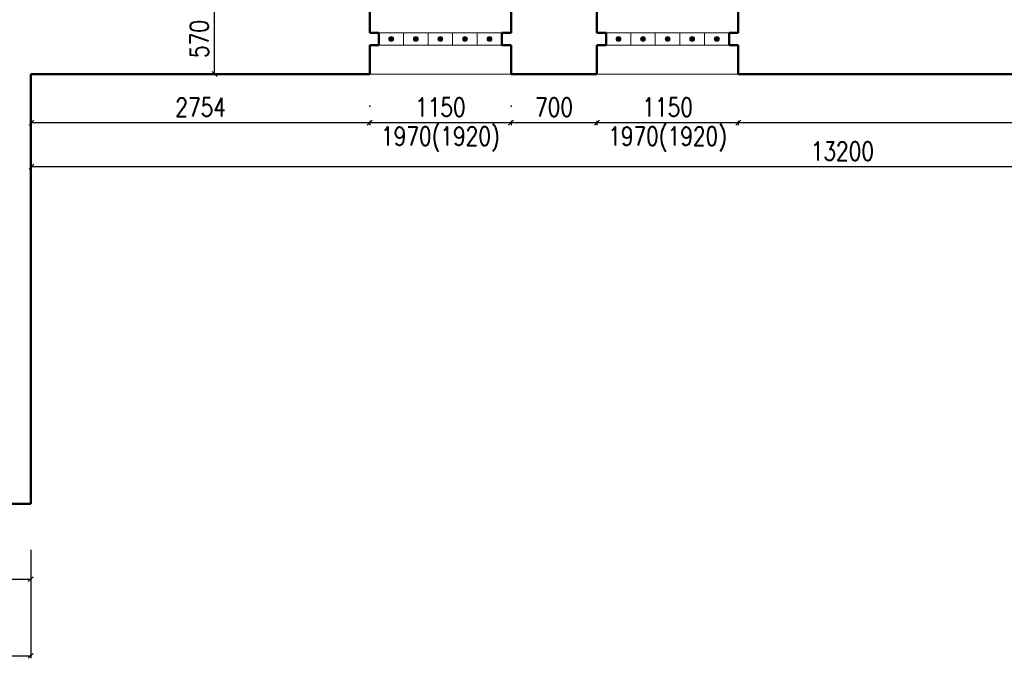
# Model space of a CAD drawing. Header units: millimetres. Extents: x -238874 to 551972, y -298952 to 658415.
# Tile 234 of 256: x 69798 to 77814, y 162803 to 168003. Entities that reach past the tile are written whole.
import ezdxf

# ---------------------------------------------------------------- set-up
doc = ezdxf.new("R2010")
doc.units = ezdxf.units.MM
doc.header["$LTSCALE"] = 20
doc.layers.add('KOTY', color=8, linetype='Continuous')
doc.layers.add('NOSNÉ', color=8, linetype='Continuous', lineweight=50)
doc.layers.add('PRUCHODY', color=7, linetype='Continuous', lineweight=18)
doc.styles.add('SIMPLEX', font='SIMPLEX.shx', dxfattribs={"width": 0.8, "bigfont": 'CAD13.shx'})
doc.styles.get("Standard").update_dxf_attribs({"font": 'simplex.shx', "width": 0.8})
doc.dimstyles.new('CKA', dxfattribs={"dimtxt": 200, "dimasz": 40, "dimexe": 20, "dimexo": 0.2, "dimgap": 50, "dimtad": 1, "dimdec": 0, "dimrnd": 1, "dimzin": 0, "dimdsep": 46, "dimtxsty": 'Standard', "dimblk1": 'OBLIQUE', "dimblk2": 'OBLIQUE', "dimsah": 1, "dimcen": 0.09, "dimclrd": 253, "dimclre": 253, "dimclrt": 253, "dimadec": 0, "dimazin": 0, "dimtfac": 1, "dimtdec": 0, "dimtix": 1, "dimtmove": 2, "dimatfit": 3, "dimfxl": 1, "dimtolj": 1, "dimtzin": 0, "dimarcsym": 0})

# ---------------------------------------------------------------- blocks, each defined once
blk = doc.blocks.new('_OBLIQUE')
at = {"color": 0, "linetype": 'ByBlock'}
blk.add_line((-0.5, -0.5), (0.5, 0.5), dxfattribs=at)
blk = doc.blocks.new('*D1686')
at = {"layer": 'DEFPOINTS', "color": 0, "transparency": 16777216}
for p in [(36762.4, 164066.6), (69888, 164066.6), (69888, 162823)]:
    blk.add_point(p, dxfattribs=at)
at = {"layer": 'KOTY', "lineweight": -2, "transparency": 16777216}
for p, q in [((69888, 163685.8), (69888, 162803)), ((36762.4, 162823), (69888, 162823))]:
    blk.add_line(p, q, dxfattribs=at)
at = {"layer": 'KOTY', "lineweight": -2, "transparency": 16777216, "xscale": 40, "yscale": 40, "zscale": 40, "rotation": 180}
blk.add_blockref('_OBLIQUE', (36762.4, 162823), dxfattribs=at)
at = {"layer": 'KOTY', "lineweight": -2, "transparency": 16777216, "xscale": 40, "yscale": 40, "zscale": 40}
blk.add_blockref('_OBLIQUE', (69888, 162823), dxfattribs=at)
at = {"layer": 'KOTY', "transparency": 16777216, "insert": (53325.2, 162948), "char_height": 150, "attachment_point": 5, "style": 'SIMPLEX'}
blk.add_mtext('\\A1;33126', dxfattribs=at)
blk = doc.blocks.new('*D2064')
at = {"layer": 'DEFPOINTS', "color": 0, "transparency": 16777216}
for p in [(73798, 167560.9), (74498, 167560.9), (74498, 167165.7)]:
    blk.add_point(p, dxfattribs=at)
at = {"layer": 'KOTY', "lineweight": -2, "transparency": 16777216}
for p, q in [((73798, 167165.7), (74498, 167165.7)), ((74498, 167180.1), (74498, 167145.7))]:
    blk.add_line(p, q, dxfattribs=at)
at = {"layer": 'KOTY', "lineweight": -2, "transparency": 16777216, "xscale": 40, "yscale": 40, "zscale": 40, "rotation": 180}
blk.add_blockref('_OBLIQUE', (73798, 167165.7), dxfattribs=at)
at = {"layer": 'KOTY', "lineweight": -2, "transparency": 16777216, "xscale": 40, "yscale": 40, "zscale": 40}
blk.add_blockref('_OBLIQUE', (74498, 167165.7), dxfattribs=at)
at = {"layer": 'KOTY', "transparency": 16777216, "insert": (74148, 167290.7), "char_height": 150, "attachment_point": 5, "style": 'SIMPLEX'}
blk.add_mtext('\\A1;700', dxfattribs=at)
blk = doc.blocks.new('*D2065')
at = {"layer": 'DEFPOINTS', "color": 0, "transparency": 16777216}
for p in [(69894.1, 167560.9), (83098, 167560.9), (83098, 166807.4)]:
    blk.add_point(p, dxfattribs=at)
at = {"layer": 'KOTY', "lineweight": -2, "transparency": 16777216}
for p, q in [((83098, 167180.1), (83098, 166787.4)), ((69894.1, 166807.4), (83098, 166807.4))]:
    blk.add_line(p, q, dxfattribs=at)
at = {"layer": 'KOTY', "lineweight": -2, "transparency": 16777216, "xscale": 40, "yscale": 40, "zscale": 40, "rotation": 180}
blk.add_blockref('_OBLIQUE', (69894.1, 166807.4), dxfattribs=at)
at = {"layer": 'KOTY', "lineweight": -2, "transparency": 16777216, "xscale": 40, "yscale": 40, "zscale": 40}
blk.add_blockref('_OBLIQUE', (83098, 166807.4), dxfattribs=at)
at = {"layer": 'KOTY', "transparency": 16777216, "insert": (76496, 166932.4), "char_height": 150, "attachment_point": 5, "style": 'SIMPLEX'}
blk.add_mtext('\\A1;13200', dxfattribs=at)
blk = doc.blocks.new('*D2091')
at = {"layer": 'DEFPOINTS', "color": 0, "transparency": 16777216}
for p in [(66738, 164060.9), (69888, 163999.6), (69888, 163447.8)]:
    blk.add_point(p, dxfattribs=at)
at = {"layer": 'KOTY', "lineweight": -2, "transparency": 16777216}
for p, q in [((69888, 163618.8), (69888, 163427.8)), ((66738, 163447.8), (69888, 163447.8))]:
    blk.add_line(p, q, dxfattribs=at)
at = {"layer": 'KOTY', "lineweight": -2, "transparency": 16777216, "xscale": 40, "yscale": 40, "zscale": 40, "rotation": 180}
blk.add_blockref('_OBLIQUE', (66738, 163447.8), dxfattribs=at)
at = {"layer": 'KOTY', "lineweight": -2, "transparency": 16777216, "xscale": 40, "yscale": 40, "zscale": 40}
blk.add_blockref('_OBLIQUE', (69888, 163447.8), dxfattribs=at)
at = {"layer": 'KOTY', "transparency": 16777216, "insert": (68313, 163572.8), "char_height": 150, "attachment_point": 5, "style": 'SIMPLEX'}
blk.add_mtext('\\A1;3150', dxfattribs=at)
blk = doc.blocks.new('*D2092')
at = {"layer": 'DEFPOINTS', "color": 0, "transparency": 16777216}
for p in [(69888, 168130.9), (71385.1, 168130.9), (69888, 167560.9)]:
    blk.add_point(p, dxfattribs=at)
at = {"layer": 'KOTY', "lineweight": -2, "transparency": 16777216}
for p, q in [((70268.7, 168130.9), (71405.1, 168130.9)), ((71385.1, 167560.9), (71385.1, 168130.9))]:
    blk.add_line(p, q, dxfattribs=at)
at = {"layer": 'KOTY', "lineweight": -2, "transparency": 16777216, "xscale": 40, "yscale": 40, "zscale": 40}
for p, rotation in [((71385.1, 168130.9), 90), ((71385.1, 167560.9), 270)]:
    blk.add_blockref('_OBLIQUE', p, dxfattribs=dict(at, rotation=rotation))
at = {"layer": 'KOTY', "transparency": 16777216, "insert": (71260.1, 167845.9), "char_height": 150, "attachment_point": 5, "rotation": 90, "style": 'SIMPLEX'}
blk.add_mtext('\\A1;570', dxfattribs=at)
blk = doc.blocks.new('*D2093')
at = {"layer": 'DEFPOINTS', "color": 0, "transparency": 16777216}
for p in [(69894.1, 167560.9), (72648, 167560.9), (72648, 167165.7)]:
    blk.add_point(p, dxfattribs=at)
at = {"layer": 'KOTY', "lineweight": -2, "transparency": 16777216}
for p, q in [((69894.1, 167165.7), (72648, 167165.7)), ((72648, 167180.1), (72648, 167145.7))]:
    blk.add_line(p, q, dxfattribs=at)
at = {"layer": 'KOTY', "lineweight": -2, "transparency": 16777216, "xscale": 40, "yscale": 40, "zscale": 40, "rotation": 180}
blk.add_blockref('_OBLIQUE', (69894.1, 167165.7), dxfattribs=at)
at = {"layer": 'KOTY', "lineweight": -2, "transparency": 16777216, "xscale": 40, "yscale": 40, "zscale": 40}
blk.add_blockref('_OBLIQUE', (72648, 167165.7), dxfattribs=at)
at = {"layer": 'KOTY', "transparency": 16777216, "insert": (71271, 167290.7), "char_height": 150, "attachment_point": 5, "style": 'SIMPLEX'}
blk.add_mtext('\\A1;2754', dxfattribs=at)
blk = doc.blocks.new('*D2094')
at = {"layer": 'DEFPOINTS', "color": 0, "transparency": 16777216}
for p in [(72648, 167560.9), (73798, 167560.9), (73798, 167165.7)]:
    blk.add_point(p, dxfattribs=at)
at = {"layer": 'KOTY', "lineweight": -2, "transparency": 16777216}
for p, q in [((72648, 167165.7), (73798, 167165.7)), ((73798, 167180.1), (73798, 167145.7))]:
    blk.add_line(p, q, dxfattribs=at)
at = {"layer": 'KOTY', "lineweight": -2, "transparency": 16777216, "xscale": 40, "yscale": 40, "zscale": 40, "rotation": 180}
blk.add_blockref('_OBLIQUE', (72648, 167165.7), dxfattribs=at)
at = {"layer": 'KOTY', "lineweight": -2, "transparency": 16777216, "xscale": 40, "yscale": 40, "zscale": 40}
blk.add_blockref('_OBLIQUE', (73798, 167165.7), dxfattribs=at)
at = {"layer": 'KOTY', "transparency": 16777216, "insert": (73223, 167290.7), "char_height": 150, "attachment_point": 5, "style": 'SIMPLEX'}
blk.add_mtext('\\A1;1150', dxfattribs=at)
blk = doc.blocks.new('*D2164')
at = {"layer": 'DEFPOINTS', "color": 0, "transparency": 16777216}
for p in [(75648, 167560.9), (83098, 167560.9), (83098, 167165.7)]:
    blk.add_point(p, dxfattribs=at)
at = {"layer": 'KOTY', "lineweight": -2, "transparency": 16777216}
for p, q in [((75648, 167165.7), (83098, 167165.7)), ((83098, 167180.1), (83098, 167145.7))]:
    blk.add_line(p, q, dxfattribs=at)
at = {"layer": 'KOTY', "lineweight": -2, "transparency": 16777216, "xscale": 40, "yscale": 40, "zscale": 40, "rotation": 180}
blk.add_blockref('_OBLIQUE', (75648, 167165.7), dxfattribs=at)
at = {"layer": 'KOTY', "lineweight": -2, "transparency": 16777216, "xscale": 40, "yscale": 40, "zscale": 40}
blk.add_blockref('_OBLIQUE', (83098, 167165.7), dxfattribs=at)
at = {"layer": 'KOTY', "transparency": 16777216, "insert": (79373, 167290.7), "char_height": 150, "attachment_point": 5, "style": 'SIMPLEX'}
blk.add_mtext('\\A1;7450', dxfattribs=at)
blk = doc.blocks.new('*D2168')
at = {"layer": 'DEFPOINTS', "color": 0, "transparency": 16777216}
for p in [(74498, 167560.9), (75648, 167560.9), (75648, 167165.7)]:
    blk.add_point(p, dxfattribs=at)
at = {"layer": 'KOTY', "lineweight": -2, "transparency": 16777216}
for p, q in [((74498, 167165.7), (75648, 167165.7)), ((75648, 167180.1), (75648, 167145.7))]:
    blk.add_line(p, q, dxfattribs=at)
at = {"layer": 'KOTY', "lineweight": -2, "transparency": 16777216, "xscale": 40, "yscale": 40, "zscale": 40, "rotation": 180}
blk.add_blockref('_OBLIQUE', (74498, 167165.7), dxfattribs=at)
at = {"layer": 'KOTY', "lineweight": -2, "transparency": 16777216, "xscale": 40, "yscale": 40, "zscale": 40}
blk.add_blockref('_OBLIQUE', (75648, 167165.7), dxfattribs=at)
at = {"layer": 'KOTY', "transparency": 16777216, "insert": (75073, 167290.7), "char_height": 150, "attachment_point": 5, "style": 'SIMPLEX'}
blk.add_mtext('\\A1;1150', dxfattribs=at)

msp = doc.modelspace()

# ---------------------------------------------------------------- hatches: boundary and pattern name
at = {"layer": 'PRUCHODY'}
h = msp.add_hatch(color=256, dxfattribs=at)
h.paths.add_polyline_path([(72805.074, 167854.807), (72822.962, 167845.863), (72840.851, 167854.807, 0.61803399)])
h.paths.add_polyline_path([(72840.851, 167836.918), (72822.962, 167845.863), (72805.074, 167836.918, 0.61803399)])
h.paths.add_polyline_path([(72840.851, 167854.807), (72822.962, 167845.863), (72840.851, 167836.918, 0.11643382), (72842.962, 167845.863, 0.11643382)])
h.paths.add_polyline_path([(72822.962, 167845.863), (72805.074, 167854.807, 0.11643382), (72802.962, 167845.863, 0.11643382), (72805.074, 167836.918)])
h = msp.add_hatch(color=256, dxfattribs=at)
h.paths.add_polyline_path([(73005.074, 167854.807), (73022.962, 167845.863), (73040.851, 167854.807, 0.61803399)])
h.paths.add_polyline_path([(73040.851, 167836.918), (73022.962, 167845.863), (73005.074, 167836.918, 0.61803399)])
h.paths.add_polyline_path([(73040.851, 167854.807), (73022.962, 167845.863), (73040.851, 167836.918, 0.11643382), (73042.962, 167845.863, 0.11643382)])
h.paths.add_polyline_path([(73022.962, 167845.863), (73005.074, 167854.807, 0.11643382), (73002.962, 167845.863, 0.11643382), (73005.074, 167836.918)])
h = msp.add_hatch(color=256, dxfattribs=at)
h.paths.add_polyline_path([(73205.074, 167854.807), (73222.962, 167845.863), (73240.851, 167854.807, 0.61803399)])
h.paths.add_polyline_path([(73240.851, 167836.918), (73222.962, 167845.863), (73205.074, 167836.918, 0.61803399)])
h.paths.add_polyline_path([(73240.851, 167854.807), (73222.962, 167845.863), (73240.851, 167836.918, 0.11643382), (73242.962, 167845.863, 0.11643382)])
h.paths.add_polyline_path([(73222.962, 167845.863), (73205.074, 167854.807, 0.11643382), (73202.962, 167845.863, 0.11643382), (73205.074, 167836.918)])
h = msp.add_hatch(color=256, dxfattribs=at)
h.paths.add_polyline_path([(73405.074, 167854.807), (73422.962, 167845.863), (73440.851, 167854.807, 0.61803399)])
h.paths.add_polyline_path([(73440.851, 167836.918), (73422.962, 167845.863), (73405.074, 167836.918, 0.61803399)])
h.paths.add_polyline_path([(73440.851, 167854.807), (73422.962, 167845.863), (73440.851, 167836.918, 0.11643382), (73442.962, 167845.863, 0.11643382)])
h.paths.add_polyline_path([(73422.962, 167845.863), (73405.074, 167854.807, 0.11643382), (73402.962, 167845.863, 0.11643382), (73405.074, 167836.918)])
h = msp.add_hatch(color=256, dxfattribs=at)
h.paths.add_polyline_path([(73605.074, 167854.807), (73622.962, 167845.863), (73640.851, 167854.807, 0.61803399)])
h.paths.add_polyline_path([(73640.851, 167836.918), (73622.962, 167845.863), (73605.074, 167836.918, 0.61803399)])
h.paths.add_polyline_path([(73640.851, 167854.807), (73622.962, 167845.863), (73640.851, 167836.918, 0.11643382), (73642.962, 167845.863, 0.11643382)])
h.paths.add_polyline_path([(73622.962, 167845.863), (73605.074, 167854.807, 0.11643382), (73602.962, 167845.863, 0.11643382), (73605.074, 167836.918)])
h = msp.add_hatch(color=256, dxfattribs=at)
h.paths.add_polyline_path([(74655.074, 167854.807), (74672.962, 167845.863), (74690.851, 167854.807, 0.61803399)])
h.paths.add_polyline_path([(74690.851, 167836.918), (74672.962, 167845.863), (74655.074, 167836.918, 0.61803399)])
h.paths.add_polyline_path([(74690.851, 167854.807), (74672.962, 167845.863), (74690.851, 167836.918, 0.11643382), (74692.962, 167845.863, 0.11643382)])
h.paths.add_polyline_path([(74672.962, 167845.863), (74655.074, 167854.807, 0.11643382), (74652.962, 167845.863, 0.11643382), (74655.074, 167836.918)])
h = msp.add_hatch(color=256, dxfattribs=at)
h.paths.add_polyline_path([(74855.074, 167854.807), (74872.962, 167845.863), (74890.851, 167854.807, 0.61803399)])
h.paths.add_polyline_path([(74890.851, 167836.918), (74872.962, 167845.863), (74855.074, 167836.918, 0.61803399)])
h.paths.add_polyline_path([(74890.851, 167854.807), (74872.962, 167845.863), (74890.851, 167836.918, 0.11643382), (74892.962, 167845.863, 0.11643382)])
h.paths.add_polyline_path([(74872.962, 167845.863), (74855.074, 167854.807, 0.11643382), (74852.962, 167845.863, 0.11643382), (74855.074, 167836.918)])
h = msp.add_hatch(color=256, dxfattribs=at)
h.paths.add_polyline_path([(75055.074, 167854.807), (75072.962, 167845.863), (75090.851, 167854.807, 0.61803399)])
h.paths.add_polyline_path([(75090.851, 167836.918), (75072.962, 167845.863), (75055.074, 167836.918, 0.61803399)])
h.paths.add_polyline_path([(75090.851, 167854.807), (75072.962, 167845.863), (75090.851, 167836.918, 0.11643382), (75092.962, 167845.863, 0.11643382)])
h.paths.add_polyline_path([(75072.962, 167845.863), (75055.074, 167854.807, 0.11643382), (75052.962, 167845.863, 0.11643382), (75055.074, 167836.918)])
h = msp.add_hatch(color=256, dxfattribs=at)
h.paths.add_polyline_path([(75255.074, 167854.807), (75272.962, 167845.863), (75290.851, 167854.807, 0.61803399)])
h.paths.add_polyline_path([(75290.851, 167836.918), (75272.962, 167845.863), (75255.074, 167836.918, 0.61803399)])
h.paths.add_polyline_path([(75290.851, 167854.807), (75272.962, 167845.863), (75290.851, 167836.918, 0.11643382), (75292.962, 167845.863, 0.11643382)])
h.paths.add_polyline_path([(75272.962, 167845.863), (75255.074, 167854.807, 0.11643382), (75252.962, 167845.863, 0.11643382), (75255.074, 167836.918)])
h = msp.add_hatch(color=256, dxfattribs=at)
h.paths.add_polyline_path([(75455.074, 167854.807), (75472.962, 167845.863), (75490.851, 167854.807, 0.61803399)])
h.paths.add_polyline_path([(75490.851, 167836.918), (75472.962, 167845.863), (75455.074, 167836.918, 0.61803399)])
h.paths.add_polyline_path([(75490.851, 167854.807), (75472.962, 167845.863), (75490.851, 167836.918, 0.11643382), (75492.962, 167845.863, 0.11643382)])
h.paths.add_polyline_path([(75472.962, 167845.863), (75455.074, 167854.807, 0.11643382), (75452.962, 167845.863, 0.11643382), (75455.074, 167836.918)])

# ---------------------------------------------------------------- linework, layer by layer
at = {"layer": 'KOTY'}
for p in [(72647.962, 167300.358), (73797.962, 167300.358)]:
    msp.add_point(p, dxfattribs=at)
at = {"layer": 'NOSNÉ'}
for p, q in [((72647.962, 167895.863), (72647.962, 168130.863)), ((73797.962, 167895.863), (73797.962, 168130.863)), ((74497.962, 167895.863), (74497.962, 168130.863)), ((75647.962, 167895.863), (75647.962, 168130.863)), ((72647.962, 167895.863), (72647.962, 167895.863)), ((72647.962, 167895.863), (72722.962, 167895.863)), ((72722.962, 167795.863), (72722.962, 167895.863)), ((73722.962, 167795.863), (73722.962, 167895.863)), ((73722.962, 167895.863), (73722.962, 167895.863)), ((73722.962, 167895.863), (73797.962, 167895.863)), ((74497.962, 167895.863), (74572.962, 167895.863)), ((74497.962, 167895.863), (74497.962, 167895.863)), ((74572.962, 167795.863), (74572.962, 167895.863)), ((75572.962, 167895.863), (75647.962, 167895.863)), ((75572.962, 167895.863), (75572.962, 167895.863)), ((75572.962, 167795.863), (75572.962, 167895.863)), ((72647.962, 167560.863), (72647.962, 167795.863)), ((72647.962, 167795.863), (72722.962, 167795.863)), ((73722.962, 167795.863), (73797.962, 167795.863)), ((73797.962, 167560.863), (73797.962, 167795.863)), ((74497.962, 167795.863), (74572.962, 167795.863)), ((74497.962, 167560.863), (74497.962, 167795.863)), ((75572.962, 167795.863), (75647.962, 167795.863)), ((75647.962, 167560.863), (75647.962, 167795.863)), ((69887.962, 167560.863), (72647.962, 167560.863)), ((69887.962, 164060.863), (69887.962, 167560.863)), ((73797.962, 167560.863), (74497.962, 167560.863)), ((75647.962, 167560.863), (83097.962, 167560.863)), ((67387.962, 164060.863), (69887.962, 164060.863))]:
    msp.add_line(p, q, dxfattribs=at)
at = {"layer": 'PRUCHODY'}
for p, q in [((73722.962, 167895.863), (72722.962, 167895.863)), ((72922.962, 167795.863), (72922.962, 167895.863)), ((73122.962, 167795.863), (73122.962, 167895.863)), ((73322.962, 167795.863), (73322.962, 167895.863)), ((73522.962, 167795.863), (73522.962, 167895.863)), ((75572.962, 167895.863), (74572.962, 167895.863)), ((74772.962, 167795.863), (74772.962, 167895.863)), ((74972.962, 167795.863), (74972.962, 167895.863)), ((75172.962, 167795.863), (75172.962, 167895.863)), ((75372.962, 167795.863), (75372.962, 167895.863)), ((73722.962, 167795.863), (72722.962, 167795.863)), ((75572.962, 167795.863), (74572.962, 167795.863)), ((72647.962, 167560.863), (73797.962, 167560.863)), ((74497.962, 167560.863), (75647.962, 167560.863))]:
    msp.add_line(p, q, dxfattribs=at)
for centre in [(72822.962, 167845.863), (73022.962, 167845.863), (73222.962, 167845.863), (73422.962, 167845.863), (73622.962, 167845.863), (74672.962, 167845.863), (74872.962, 167845.863), (75072.962, 167845.863), (75272.962, 167845.863), (75472.962, 167845.863)]:
    msp.add_circle(centre, 20, dxfattribs=at)

# ---------------------------------------------------------------- texts
at = {"layer": 'KOTY', "char_height": 150, "attachment_point": 5, "style": 'SIMPLEX'}
for insert in [(73222.962, 167030.161), (75072.962, 167030.161)]:
    msp.add_mtext('1970(1920)', dxfattribs=dict(at, insert=insert))

# ---------------------------------------------------------------- dimensions: what is measured, and where the dimension line sits
at = {"layer": 'KOTY'}
for base, p1, p2, angle, text, picture, middle in [((71385.13, 168130.863), (69887.962, 167560.863), (69887.962, 168130.863), 270, '570', '*D2092', (71260.13, 167845.863)), ((83097.962, 166807.365), (69894.05, 167560.863), (83097.962, 167560.863), 180, '13200', '*D2065', (76496.006, 166932.365)), ((72647.962, 167165.667), (69894.05, 167560.863), (72647.962, 167560.863), 180, '2754', '*D2093', (71271.006, 167290.667)), ((73797.962, 167165.667), (72647.962, 167560.863), (73797.962, 167560.863), 180, '1150', '*D2094', (73222.962, 167290.667)), ((74497.962, 167165.667), (73797.962, 167560.863), (74497.962, 167560.863), 180, '700', '*D2064', (74147.962, 167290.667)), ((75647.962, 167165.667), (74497.962, 167560.863), (75647.962, 167560.863), 180, '1150', '*D2168', (75072.962, 167290.667)), ((83097.962, 167165.667), (75647.962, 167560.863), (83097.962, 167560.863), 180, '7450', '*D2164', (79372.962, 167290.667)), ((69887.962, 162822.969), (36762.411, 164066.577), (69887.962, 164066.577), 180, '33126', '*D1686', (53325.187, 162947.969)), ((69887.962, 163447.844), (66737.962, 164060.863), (69887.962, 163999.61), 180, '3150', '*D2091', (68312.962, 163572.844))]:
    dim = msp.add_linear_dim(base=base, p1=p1, p2=p2, angle=angle, text=text, dimstyle='CKA', override={"dimtxt": 150, "dimexo": 380.774374, "dimtxsty": 'SIMPLEX', "dimse1": 1, "dimclrd": 256, "dimclre": 256, "dimclrt": 256}, dxfattribs=at)
    dim.commit()
    dim.dimension.update_dxf_attribs({"geometry": picture, "text_midpoint": middle})

doc.saveas('drawing.dxf')
